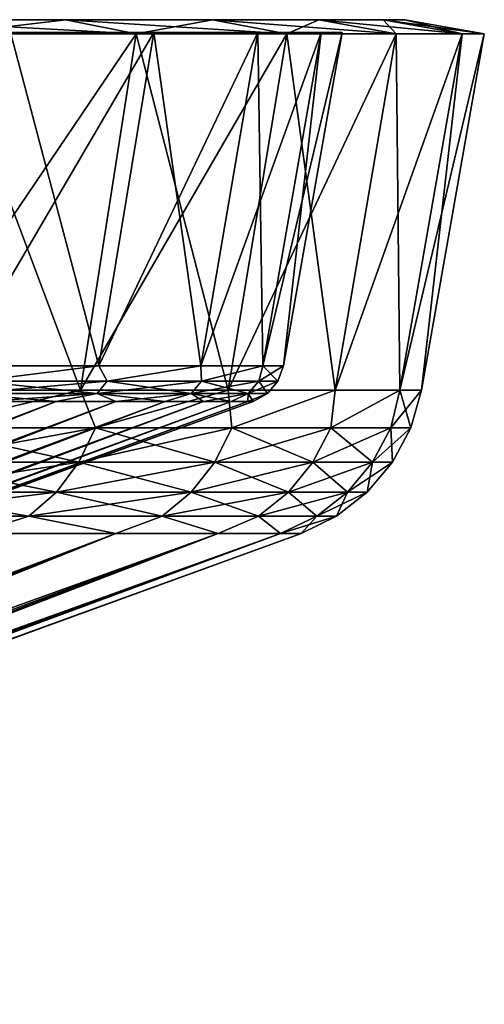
# Model space of a CAD drawing. Header units: metres. Extents: x -109 to 109, y -63 to 140.
# Tile 202 of 256: x -49 to -44, y 129 to 140. Entities that reach past the tile are written whole.
import ezdxf

# ---------------------------------------------------------------- set-up
doc = ezdxf.new("R2010")
doc.units = ezdxf.units.M
doc.layers.add('solid_502308_SW0001', color=7, linetype='CONTINUOUS')

msp = doc.modelspace()

# ---------------------------------------------------------------- linework, layer by layer
at = {"layer": 'solid_502308_SW0001'}
for points in [[(-45.081463, 140, -3.814986), (-107.918533, 140, -3.814986), (-108.149307, 140)], [(-44.850693, 140), (-45.081463, 140, -3.814986), (-108.149307, 140)], [(-107.918533, 140, 3.814986), (-44.850693, 140), (-108.149307, 140)], [(-45.770424, 140, -7.574361), (-107.229576, 140, -7.574361), (-107.918533, 140, -3.814986)], [(-45.081463, 140, -3.814986), (-45.770424, 140, -7.574361), (-107.918533, 140, -3.814986)], [(-107.918533, 140, 3.814986), (-45.081463, 140, 3.814986), (-44.850693, 140)], [(-107.918533, 140, 3.814986), (-107.229576, 140, 7.574361), (-45.081463, 140, 3.814986)], [(-46.907372, 140, -11.222939), (-106.092628, 140, -11.222939), (-107.229576, 140, -7.574361)], [(-45.770424, 140, -7.574361), (-46.907372, 140, -11.222939), (-107.229576, 140, -7.574361)], [(-107.229576, 140, 7.574361), (-45.770424, 140, 7.574361), (-45.081463, 140, 3.814986)], [(-107.229576, 140, 7.574361), (-106.092628, 140, 11.222939), (-45.770424, 140, 7.574361)], [(-48.475945, 140, -14.708169), (-104.524055, 140, -14.708169), (-106.092628, 140, -11.222939)], [(-46.907372, 140, -11.222939), (-48.475945, 140, -14.708169), (-106.092628, 140, -11.222939)], [(-106.092628, 140, 11.222939), (-46.907372, 140, 11.222939), (-45.770424, 140, 7.574361)], [(-106.092628, 140, 11.222939), (-104.524055, 140, 14.708169), (-46.907372, 140, 11.222939)], [(-48.475945, 140, -14.708169), (-50.453014, 140, -17.97867), (-104.524055, 140, -14.708169)], [(-104.524055, 140, 14.708169), (-48.475945, 140, 14.708169), (-46.907372, 140, 11.222939)], [(-104.524055, 140, 14.708169), (-102.546989, 140, 17.97867), (-48.475945, 140, 14.708169)], [(-102.546989, 140, 17.97867), (-50.453014, 140, 17.97867), (-48.475945, 140, 14.708169)], [(-49.752979, 139.850006, -18.462038), (-50.453014, 140, -17.97867), (-48.475945, 140, -14.708169)], [(-47.722721, 139.850006, 15.103584), (-48.475945, 140, 14.708169), (-50.453014, 140, 17.97867)], [(-49.752979, 139.850006, 18.462038), (-47.722721, 139.850006, 15.103584), (-50.453014, 140, 17.97867)], [(-47.722721, 139.850006, -15.103584), (-49.752979, 139.850006, -18.462038), (-48.475945, 140, -14.708169)], [(-47.722721, 139.850006, -15.103584), (-48.475945, 140, -14.708169), (-46.907372, 140, -11.222939)], [(-46.111938, 139.850006, 11.524573), (-46.907372, 140, 11.222939), (-48.475945, 140, 14.708169)], [(-47.722721, 139.850006, 15.103584), (-46.111938, 139.850006, 11.524573), (-48.475945, 140, 14.708169)], [(-46.111938, 139.850006, -11.524573), (-47.722721, 139.850006, -15.103584), (-46.907372, 140, -11.222939)], [(-46.111938, 139.850006, -11.524573), (-46.907372, 140, -11.222939), (-45.770424, 140, -7.574361)], [(-44.944408, 139.850006, 7.777832), (-45.770424, 140, 7.574361), (-46.907372, 140, 11.222939)], [(-46.111938, 139.850006, 11.524573), (-44.944408, 139.850006, 7.777832), (-46.907372, 140, 11.222939)], [(-44.944408, 139.850006, -7.777832), (-46.111938, 139.850006, -11.524573), (-45.770424, 140, -7.574361)], [(-44.944408, 139.850006, -7.777832), (-45.770424, 140, -7.574361), (-45.081463, 140, -3.814986)], [(-44.236954, 139.850006, 3.917392), (-45.081463, 140, 3.814986), (-45.770424, 140, 7.574361)], [(-44.944408, 139.850006, 7.777832), (-44.236954, 139.850006, 3.917392), (-45.770424, 140, 7.574361)], [(-44.236954, 139.850006, -3.917392), (-45.081463, 140, -3.814986), (-44.850693, 140)], [(-44.236954, 139.850006, -3.917392), (-44.944408, 139.850006, -7.777832), (-45.081463, 140, -3.814986)], [(-44, 139.850006), (-44.850693, 140), (-45.081463, 140, 3.814986)], [(-44.236954, 139.850006, 3.917392), (-44, 139.850006), (-45.081463, 140, 3.814986)], [(-44.236954, 139.850006, -3.917392), (-44.850693, 140), (-44, 139.850006)], [(-49.069427, 139.862152, -14.396585), (-49.625977, 136.297623, -14.104562), (-48.121803, 136.297623, -10.762416)], [(-47.534149, 139.862152, 10.985328), (-48.121799, 136.297623, 10.762413), (-49.625965, 136.297623, 14.104541)], [(-49.069427, 139.862152, 14.396585), (-47.534149, 139.862152, 10.985328), (-49.625965, 136.297623, 14.104541)], [(-47.534149, 139.862152, -10.985328), (-47.534149, 139.862152, 10.985328), (-49.069427, 139.862152, 14.396585)], [(-47.534149, 139.862152, -10.985328), (-49.069427, 139.862152, 14.396585), (-49.069427, 139.862152, -14.396585)], [(-47.534149, 139.862152, -10.985328), (-49.069427, 139.862152, -14.396585), (-48.121803, 136.297623, -10.762416)], [(-47.534149, 139.862152, -10.985328), (-48.121803, 136.297623, -10.762416), (-47.031445, 136.297623, -7.263332)], [(-46.421227, 139.862152, 7.413874), (-47.031445, 136.297623, 7.263334), (-48.121799, 136.297623, 10.762413)], [(-47.534149, 139.862152, 10.985328), (-46.421227, 139.862152, 7.413874), (-48.121799, 136.297623, 10.762413)], [(-46.421227, 139.862152, -7.413874), (-46.421227, 139.862152, 7.413874), (-47.534149, 139.862152, 10.985328)], [(-46.421227, 139.862152, -7.413874), (-47.534149, 139.862152, 10.985328), (-47.534149, 139.862152, -10.985328)], [(-46.421227, 139.862152, -7.413874), (-47.534149, 139.862152, -10.985328), (-47.031445, 136.297623, -7.263332)], [(-45.746887, 139.862152, 3.734235), (-46.370808, 136.297623, 3.65834), (-47.031445, 136.297623, 7.263334)], [(-46.421227, 139.862152, 7.413874), (-45.746887, 139.862152, 3.734235), (-47.031445, 136.297623, 7.263334)], [(-46.421227, 139.862152, -7.413874), (-47.031445, 136.297623, -7.263332), (-46.370808, 136.297623, -3.65834)], [(-45.746887, 139.862152, -3.734235), (-45.746887, 139.862152, 3.734235), (-46.421227, 139.862152, 7.413874)], [(-45.746887, 139.862152, -3.734235), (-46.421227, 139.862152, 7.413874), (-46.421227, 139.862152, -7.413874)], [(-45.746887, 139.862152, -3.734235), (-46.421227, 139.862152, -7.413874), (-46.370808, 136.297623, -3.65834)], [(-45.520996, 139.862152), (-46.149517, 136.297623), (-46.370808, 136.297623, 3.65834)], [(-45.746887, 139.862152, 3.734235), (-45.520996, 139.862152), (-46.370808, 136.297623, 3.65834)], [(-45.746887, 139.862152, -3.734235), (-46.370808, 136.297623, -3.65834), (-46.149517, 136.297623)], [(-45.746887, 139.862152, -3.734235), (-46.149517, 136.297623), (-45.520996, 139.862152)], [(-45.746887, 139.862152, -3.734235), (-45.520996, 139.862152), (-45.746887, 139.862152, 3.734235)], [(-50.30632, 136.037155, 18.080187), (-48.317978, 136.037155, 14.791065), (-49.752979, 139.850006, 18.462038)], [(-50.30632, 136.037155, -18.080189), (-49.752979, 139.850006, -18.462038), (-47.722721, 139.850006, -15.103584)], [(-48.317978, 136.037155, -14.791065), (-50.30632, 136.037155, -18.080189), (-47.722721, 139.850006, -15.103584)], [(-48.317978, 136.037155, 14.791065), (-47.722721, 139.850006, 15.103584), (-49.752979, 139.850006, 18.462038)], [(-48.317978, 136.037155, 14.791065), (-46.740589, 136.037155, 11.28625), (-47.722721, 139.850006, 15.103584)], [(-48.317978, 136.037155, -14.791065), (-47.722721, 139.850006, -15.103584), (-46.111938, 139.850006, -11.524573)], [(-46.740589, 136.037155, -11.286251), (-48.317978, 136.037155, -14.791065), (-46.111938, 139.850006, -11.524573)], [(-46.740589, 136.037155, 11.28625), (-46.111938, 139.850006, 11.524573), (-47.722721, 139.850006, 15.103584)], [(-46.740589, 136.037155, 11.28625), (-45.59716, 136.037155, 7.616859), (-46.111938, 139.850006, 11.524573)], [(-46.740589, 136.037155, -11.286251), (-46.111938, 139.850006, -11.524573), (-44.944408, 139.850006, -7.777832)], [(-45.59716, 136.037155, -7.61686), (-46.740589, 136.037155, -11.286251), (-44.944408, 139.850006, -7.777832)], [(-45.59716, 136.037155, 7.616859), (-44.944408, 139.850006, 7.777832), (-46.111938, 139.850006, 11.524573)], [(-45.59716, 136.037155, 7.616859), (-44.904366, 136.037155, 3.836399), (-44.944408, 139.850006, 7.777832)], [(-45.59716, 136.037155, -7.61686), (-44.944408, 139.850006, -7.777832), (-44.236954, 139.850006, -3.917392)], [(-44.904366, 136.037155, -3.8364), (-45.59716, 136.037155, -7.61686), (-44.236954, 139.850006, -3.917392)], [(-44.904366, 136.037155, 3.836399), (-44.236954, 139.850006, 3.917392), (-44.944408, 139.850006, 7.777832)], [(-44.904366, 136.037155, -3.8364), (-44, 139.850006), (-44.672306, 136.037155)], [(-44.904366, 136.037155, -3.8364), (-44.236954, 139.850006, -3.917392), (-44, 139.850006)], [(-44.904366, 136.037155, 3.836399), (-44.672306, 136.037155), (-44.236954, 139.850006, 3.917392)], [(-44.672306, 136.037155), (-44, 139.850006), (-44.236954, 139.850006, 3.917392)], [(-49.430817, 136.134613, -13.594656), (-48.121803, 136.297623, -10.762416), (-49.625977, 136.297623, -14.104562)], [(-49.430817, 136.134613, 13.594656), (-49.625965, 136.297623, 14.104541), (-48.121799, 136.297623, 10.762413)], [(-48.035603, 136.134613, 10.360193), (-49.430817, 136.134613, 13.594656), (-48.121799, 136.297623, 10.762413)], [(-49.430817, 136.134613, -13.594656), (-48.035603, 136.134613, -10.360193), (-48.121803, 136.297623, -10.762416)], [(-48.035603, 136.134613, -10.360193), (-47.031445, 136.297623, -7.263332), (-48.121803, 136.297623, -10.762416)], [(-48.035603, 136.134613, 10.360193), (-48.121799, 136.297623, 10.762413), (-47.031445, 136.297623, 7.263334)], [(-47.025326, 136.134613, 6.985626), (-48.035603, 136.134613, 10.360193), (-47.031445, 136.297623, 7.263334)], [(-48.035603, 136.134613, -10.360193), (-47.025326, 136.134613, -6.985626), (-47.031445, 136.297623, -7.263332)], [(-47.025326, 136.134613, 6.985626), (-47.031445, 136.297623, 7.263334), (-46.370808, 136.297623, 3.65834)], [(-47.025326, 136.134613, -6.985626), (-46.370808, 136.297623, -3.65834), (-47.031445, 136.297623, -7.263332)], [(-46.413639, 136.134613, 3.516591), (-47.025326, 136.134613, 6.985626), (-46.370808, 136.297623, 3.65834)], [(-47.025326, 136.134613, -6.985626), (-46.413639, 136.134613, -3.516591), (-46.370808, 136.297623, -3.65834)], [(-46.413639, 136.134613, 3.516591), (-46.370808, 136.297623, 3.65834), (-46.149517, 136.297623)], [(-46.413639, 136.134613, 3.516591), (-46.149517, 136.297623), (-46.208824, 136.134613)], [(-46.413639, 136.134613, -3.516591), (-46.208824, 136.134613), (-46.370808, 136.297623, -3.65834)], [(-46.208824, 136.134613), (-46.149517, 136.297623), (-46.370808, 136.297623, -3.65834)], [(-49.53064, 136.001434, -13.544522), (-48.140572, 136.001434, -10.321987), (-49.430817, 136.134613, -13.594656)], [(-49.53064, 136.001434, 13.544522), (-49.430817, 136.134613, 13.594656), (-48.035603, 136.134613, 10.360193)], [(-48.140572, 136.001434, 10.321987), (-49.53064, 136.001434, 13.544522), (-48.035603, 136.134613, 10.360193)], [(-48.140572, 136.001434, -10.321987), (-48.035603, 136.134613, -10.360193), (-49.430817, 136.134613, -13.594656)], [(-48.140572, 136.001434, -10.321987), (-47.134022, 136.001434, -6.959865), (-48.035603, 136.134613, -10.360193)], [(-48.140572, 136.001434, 10.321987), (-48.035603, 136.134613, 10.360193), (-47.025326, 136.134613, 6.985626)], [(-47.134022, 136.001434, 6.959865), (-48.140572, 136.001434, 10.321987), (-47.025326, 136.134613, 6.985626)], [(-47.134022, 136.001434, -6.959865), (-47.025326, 136.134613, -6.985626), (-48.035603, 136.134613, -10.360193)], [(-47.134022, 136.001434, -6.959865), (-46.52459, 136.001434, -3.503623), (-47.025326, 136.134613, -6.985626)], [(-47.134022, 136.001434, 6.959865), (-47.025326, 136.134613, 6.985626), (-46.413639, 136.134613, 3.516591)], [(-46.52459, 136.001434, 3.503623), (-47.134022, 136.001434, 6.959865), (-46.413639, 136.134613, 3.516591)], [(-46.52459, 136.001434, -3.503623), (-46.413639, 136.134613, -3.516591), (-47.025326, 136.134613, -6.985626)], [(-46.52459, 136.001434, 3.503623), (-46.208824, 136.134613), (-46.32053, 136.001434)], [(-46.52459, 136.001434, 3.503623), (-46.413639, 136.134613, 3.516591), (-46.208824, 136.134613)], [(-46.52459, 136.001434, -3.503623), (-46.32053, 136.001434), (-46.413639, 136.134613, -3.516591)], [(-46.32053, 136.001434), (-46.208824, 136.134613), (-46.413639, 136.134613, -3.516591)], [(-50.004246, 135.636414, 17.426533), (-48.317978, 136.037155, 14.791065), (-50.30632, 136.037155, 18.080187)], [(-50.004246, 135.636414, -17.426533), (-50.30632, 136.037155, -18.080189), (-48.317978, 136.037155, -14.791065)], [(-48.160305, 135.636414, 14.232731), (-48.317978, 136.037155, 14.791065), (-50.004246, 135.636414, 17.426533)], [(-50.004246, 135.636414, -17.426533), (-48.317978, 136.037155, -14.791065), (-48.160305, 135.636414, -14.232731)], [(-48.140572, 136.001434, 10.321987), (-49.32885, 135.914612, 12.785725), (-49.53064, 136.001434, 13.544522)], [(-49.53064, 136.001434, -13.544522), (-49.328861, 135.914612, -12.785745), (-48.579651, 135.914612, -11.054421)], [(-49.53064, 136.001434, -13.544522), (-48.579651, 135.914612, -11.054421), (-48.140572, 136.001434, -10.321987)], [(-48.140572, 136.001434, 10.321987), (-48.579647, 135.914612, 11.054415), (-49.32885, 135.914612, 12.785725)], [(-48.140572, 136.001434, -10.321987), (-48.579651, 135.914612, -11.054421), (-47.940632, 135.914612, -9.279473)], [(-48.140572, 136.001434, 10.321987), (-47.940636, 135.914612, 9.279479), (-48.579647, 135.914612, 11.054415)], [(-48.160305, 135.636414, 14.232731), (-46.740589, 136.037155, 11.28625), (-48.317978, 136.037155, 14.791065)], [(-48.160305, 135.636414, -14.232731), (-48.317978, 136.037155, -14.791065), (-46.740589, 136.037155, -11.286251)], [(-46.699608, 135.636414, 10.846456), (-46.740589, 136.037155, 11.28625), (-48.160305, 135.636414, 14.232731)], [(-48.160305, 135.636414, -14.232731), (-46.740589, 136.037155, -11.286251), (-46.699608, 135.636414, -10.846456)], [(-47.134022, 136.001434, 6.959865), (-47.940636, 135.914612, 9.279479), (-48.140572, 136.001434, 10.321987)], [(-48.140572, 136.001434, -10.321987), (-47.940632, 135.914612, -9.279473), (-47.414326, 135.914612, -7.467907)], [(-48.140572, 136.001434, -10.321987), (-47.414326, 135.914612, -7.467907), (-47.134022, 136.001434, -6.959865)], [(-47.134022, 136.001434, 6.959865), (-47.414326, 135.914612, 7.467911), (-47.940636, 135.914612, 9.279479)], [(-47.134022, 136.001434, 6.959865), (-47.002808, 135.914612, 5.626869), (-47.414326, 135.914612, 7.467911)], [(-47.134022, 136.001434, -6.959865), (-47.414326, 135.914612, -7.467907), (-47.002808, 135.914612, -5.626868)], [(-46.52459, 136.001434, 3.503623), (-47.002808, 135.914612, 5.626869), (-47.134022, 136.001434, 6.959865)], [(-47.134022, 136.001434, -6.959865), (-47.002808, 135.914612, -5.626868), (-46.707699, 135.914612, -3.76362)], [(-47.134022, 136.001434, -6.959865), (-46.707699, 135.914612, -3.76362), (-46.52459, 136.001434, -3.503623)], [(-46.52459, 136.001434, 3.503623), (-46.707699, 135.914612, 3.763622), (-47.002808, 135.914612, 5.626869)], [(-46.699608, 135.636414, 10.846456), (-45.59716, 136.037155, 7.616859), (-46.740589, 136.037155, 11.28625)], [(-46.699608, 135.636414, -10.846456), (-46.740589, 136.037155, -11.286251), (-45.59716, 136.037155, -7.61686)], [(-46.52459, 136.001434, 3.503623), (-46.530167, 135.914612, 1.885524), (-46.707699, 135.914612, 3.763622)], [(-46.52459, 136.001434, -3.503623), (-46.707699, 135.914612, -3.76362), (-46.530167, 135.914612, -1.885521)], [(-45.641911, 135.636414, 7.313502), (-45.59716, 136.037155, 7.616859), (-46.699608, 135.636414, 10.846456)], [(-46.699608, 135.636414, -10.846456), (-45.59716, 136.037155, -7.61686), (-45.641911, 135.636414, -7.313502)], [(-46.32053, 136.001434), (-46.470913, 135.914612), (-46.530167, 135.914612, 1.885524)], [(-46.52459, 136.001434, -3.503623), (-46.530167, 135.914612, -1.885521), (-46.470913, 135.914612)], [(-46.52459, 136.001434, 3.503623), (-46.32053, 136.001434), (-46.530167, 135.914612, 1.885524)], [(-46.52459, 136.001434, -3.503623), (-46.470913, 135.914612), (-46.32053, 136.001434)], [(-45.641911, 135.636414, 7.313502), (-44.904366, 136.037155, 3.836399), (-45.59716, 136.037155, 7.616859)], [(-45.001514, 135.636414, 3.681645), (-44.904366, 136.037155, 3.836399), (-45.641911, 135.636414, 7.313502)], [(-45.641911, 135.636414, -7.313502), (-45.59716, 136.037155, -7.61686), (-44.904366, 136.037155, -3.8364)], [(-45.641911, 135.636414, -7.313502), (-44.904366, 136.037155, -3.8364), (-45.001514, 135.636414, -3.681645)], [(-45.001514, 135.636414, -3.681645), (-44.904366, 136.037155, -3.8364), (-44.672306, 136.037155)], [(-45.001514, 135.636414, -3.681645), (-44.672306, 136.037155), (-44.787083, 135.636414)], [(-45.001514, 135.636414, 3.681645), (-44.787083, 135.636414), (-44.904366, 136.037155, 3.836399)], [(-44.787083, 135.636414), (-44.672306, 136.037155), (-44.904366, 136.037155, 3.836399)], [(-48.579647, 135.914612, 11.054415), (-61.328697, 130.878403, 5.658583), (-61.77103, 130.878403, 6.726471)], [(-49.32885, 135.914612, 12.785725), (-48.579647, 135.914612, 11.054415), (-61.77103, 130.878403, 6.726471)], [(-48.579651, 135.914612, -11.054421), (-61.77103, 130.878403, -6.72647), (-61.328697, 130.878403, -5.658582)], [(-48.579651, 135.914612, -11.054421), (-49.328861, 135.914612, -12.785745), (-61.77103, 130.878403, -6.72647)], [(-47.940636, 135.914612, 9.279479), (-60.963676, 130.878403, 4.561859), (-61.328697, 130.878403, 5.658583)], [(-48.579647, 135.914612, 11.054415), (-47.940636, 135.914612, 9.279479), (-61.328697, 130.878403, 5.658583)], [(-47.940632, 135.914612, -9.279473), (-61.328697, 130.878403, -5.658582), (-60.963676, 130.878403, -4.561858)], [(-47.940632, 135.914612, -9.279473), (-48.579651, 135.914612, -11.054421), (-61.328697, 130.878403, -5.658582)], [(-47.414326, 135.914612, 7.467911), (-60.677822, 130.878403, 3.44189), (-60.963676, 130.878403, 4.561859)], [(-47.940636, 135.914612, 9.279479), (-47.414326, 135.914612, 7.467911), (-60.963676, 130.878403, 4.561859)], [(-47.414326, 135.914612, -7.467907), (-60.963676, 130.878403, -4.561858), (-60.677822, 130.878403, -3.44189)], [(-47.414326, 135.914612, -7.467907), (-47.940632, 135.914612, -9.279473), (-60.963676, 130.878403, -4.561858)], [(-47.002808, 135.914612, 5.626869), (-60.472591, 130.878403, 2.304381), (-60.677822, 130.878403, 3.44189)], [(-47.414326, 135.914612, 7.467911), (-47.002808, 135.914612, 5.626869), (-60.677822, 130.878403, 3.44189)], [(-47.002808, 135.914612, -5.626868), (-60.677822, 130.878403, -3.44189), (-60.472591, 130.878403, -2.304381)], [(-47.002808, 135.914612, -5.626868), (-47.414326, 135.914612, -7.467907), (-60.677822, 130.878403, -3.44189)], [(-46.707699, 135.914612, 3.763622), (-60.349037, 130.878403, 1.155128), (-60.472591, 130.878403, 2.304381)], [(-47.002808, 135.914612, 5.626869), (-46.707699, 135.914612, 3.763622), (-60.472591, 130.878403, 2.304381)], [(-46.707699, 135.914612, -3.76362), (-60.472591, 130.878403, -2.304381), (-60.349037, 130.878403, -1.155127)], [(-46.707699, 135.914612, -3.76362), (-47.002808, 135.914612, -5.626868), (-60.472591, 130.878403, -2.304381)], [(-46.470913, 135.914612), (-60.307781, 130.878403), (-60.349037, 130.878403, 1.155128)], [(-46.530167, 135.914612, 1.885524), (-46.470913, 135.914612), (-60.349037, 130.878403, 1.155128)], [(-46.707699, 135.914612, 3.763622), (-46.530167, 135.914612, 1.885524), (-60.349037, 130.878403, 1.155128)], [(-46.530167, 135.914612, -1.885521), (-60.349037, 130.878403, -1.155127), (-60.307781, 130.878403)], [(-46.530167, 135.914612, -1.885521), (-46.707699, 135.914612, -3.76362), (-60.349037, 130.878403, -1.155127)], [(-46.530167, 135.914612, -1.885521), (-60.307781, 130.878403), (-46.470913, 135.914612)], [(-48.160305, 135.636414, -14.232731), (-48.33572, 135.266769, -14.144633), (-50.168247, 135.266769, -17.318666)], [(-50.004246, 135.636414, -17.426533), (-48.160305, 135.636414, -14.232731), (-50.168247, 135.266769, -17.318666)], [(-50.004246, 135.636414, 17.426533), (-50.168247, 135.266769, 17.318666), (-48.33572, 135.266769, 14.144633)], [(-48.160305, 135.636414, 14.232731), (-50.004246, 135.636414, 17.426533), (-48.33572, 135.266769, 14.144633)], [(-46.699608, 135.636414, -10.846456), (-46.884064, 135.266769, -10.779319), (-48.33572, 135.266769, -14.144633)], [(-48.160305, 135.636414, -14.232731), (-46.699608, 135.636414, -10.846456), (-48.33572, 135.266769, -14.144633)], [(-48.160305, 135.636414, 14.232731), (-48.33572, 135.266769, 14.144633), (-46.884064, 135.266769, 10.779319)], [(-46.699608, 135.636414, 10.846456), (-48.160305, 135.636414, 14.232731), (-46.884064, 135.266769, 10.779319)], [(-45.641911, 135.636414, -7.313502), (-45.832912, 135.266769, -7.268233), (-46.884064, 135.266769, -10.779319)], [(-46.699608, 135.636414, -10.846456), (-45.641911, 135.636414, -7.313502), (-46.884064, 135.266769, -10.779319)], [(-46.699608, 135.636414, 10.846456), (-46.884064, 135.266769, 10.779319), (-45.832912, 135.266769, 7.268233)], [(-45.641911, 135.636414, 7.313502), (-46.699608, 135.636414, 10.846456), (-45.832912, 135.266769, 7.268233)], [(-45.001514, 135.636414, -3.681645), (-45.196484, 135.266769, -3.658856), (-45.832912, 135.266769, -7.268233)], [(-45.641911, 135.636414, -7.313502), (-45.001514, 135.636414, -3.681645), (-45.832912, 135.266769, -7.268233)], [(-45.641911, 135.636414, 7.313502), (-45.832912, 135.266769, 7.268233), (-45.196484, 135.266769, 3.658856)], [(-45.001514, 135.636414, 3.681645), (-45.641911, 135.636414, 7.313502), (-45.196484, 135.266769, 3.658856)], [(-44.787083, 135.636414), (-44.983379, 135.266769), (-45.196484, 135.266769, -3.658856)], [(-45.001514, 135.636414, 3.681645), (-45.196484, 135.266769, 3.658856), (-44.983379, 135.266769)], [(-45.001514, 135.636414, -3.681645), (-44.787083, 135.636414), (-45.196484, 135.266769, -3.658856)], [(-45.001514, 135.636414, 3.681645), (-44.983379, 135.266769), (-44.787083, 135.636414)], [(-48.33572, 135.266769, -14.144633), (-48.576038, 134.94606, -14.02394), (-50.392933, 134.94606, -17.170889)], [(-50.168247, 135.266769, -17.318666), (-48.33572, 135.266769, -14.144633), (-50.392933, 134.94606, -17.170889)], [(-50.168247, 135.266769, 17.318666), (-50.392933, 134.94606, 17.170889), (-48.576038, 134.94606, 14.02394)], [(-48.33572, 135.266769, 14.144633), (-50.168247, 135.266769, 17.318666), (-48.576038, 134.94606, 14.02394)], [(-46.884064, 135.266769, -10.779319), (-47.136772, 134.94606, -10.687342), (-48.576038, 134.94606, -14.02394)], [(-48.33572, 135.266769, -14.144633), (-46.884064, 135.266769, -10.779319), (-48.576038, 134.94606, -14.02394)], [(-48.33572, 135.266769, 14.144633), (-48.576038, 134.94606, 14.02394), (-47.136772, 134.94606, 10.687342)], [(-46.884064, 135.266769, 10.779319), (-48.33572, 135.266769, 14.144633), (-47.136772, 134.94606, 10.687342)], [(-45.832912, 135.266769, -7.268233), (-46.094589, 134.94606, -7.206214), (-47.136772, 134.94606, -10.687342)], [(-46.884064, 135.266769, -10.779319), (-45.832912, 135.266769, -7.268233), (-47.136772, 134.94606, -10.687342)], [(-46.884064, 135.266769, 10.779319), (-47.136772, 134.94606, 10.687342), (-46.094589, 134.94606, 7.206214)], [(-45.832912, 135.266769, 7.268233), (-46.884064, 135.266769, 10.779319), (-46.094589, 134.94606, 7.206214)], [(-45.196484, 135.266769, -3.658856), (-45.463589, 134.94606, -3.627636), (-46.094589, 134.94606, -7.206214)], [(-45.832912, 135.266769, -7.268233), (-45.196484, 135.266769, -3.658856), (-46.094589, 134.94606, -7.206214)], [(-45.832912, 135.266769, 7.268233), (-46.094589, 134.94606, 7.206214), (-45.463589, 134.94606, 3.627636)], [(-45.196484, 135.266769, 3.658856), (-45.832912, 135.266769, 7.268233), (-45.463589, 134.94606, 3.627636)], [(-44.983379, 135.266769), (-45.252304, 134.94606), (-45.463589, 134.94606, -3.627636)], [(-45.196484, 135.266769, 3.658856), (-45.463589, 134.94606, 3.627636), (-45.252304, 134.94606)], [(-45.196484, 135.266769, -3.658856), (-44.983379, 135.266769), (-45.463589, 134.94606, -3.627636)], [(-45.196484, 135.266769, 3.658856), (-45.252304, 134.94606), (-44.983379, 135.266769)], [(-48.576038, 134.94606, -14.02394), (-48.870743, 134.688354, -13.875936), (-50.668457, 134.688354, -16.989672)], [(-50.392933, 134.94606, -17.170889), (-48.576038, 134.94606, -14.02394), (-50.668457, 134.688354, -16.989672)], [(-50.392933, 134.94606, 17.170889), (-50.668457, 134.688354, 16.989672), (-48.870743, 134.688354, 13.875936)], [(-48.576038, 134.94606, 14.02394), (-50.392933, 134.94606, 17.170889), (-48.870743, 134.688354, 13.875936)], [(-47.136772, 134.94606, -10.687342), (-47.446663, 134.688354, -10.57455), (-48.870743, 134.688354, -13.875936)], [(-48.576038, 134.94606, -14.02394), (-47.136772, 134.94606, -10.687342), (-48.870743, 134.688354, -13.875936)], [(-48.576038, 134.94606, 14.02394), (-48.870743, 134.688354, 13.875936), (-47.446663, 134.688354, 10.57455)], [(-47.136772, 134.94606, 10.687342), (-48.576038, 134.94606, 14.02394), (-47.446663, 134.688354, 10.57455)], [(-46.094589, 134.94606, -7.206214), (-46.415482, 134.688354, -7.130162), (-47.446663, 134.688354, -10.57455)], [(-47.136772, 134.94606, -10.687342), (-46.094589, 134.94606, -7.206214), (-47.446663, 134.688354, -10.57455)], [(-47.136772, 134.94606, 10.687342), (-47.446663, 134.688354, 10.57455), (-46.415482, 134.688354, 7.130162)], [(-46.094589, 134.94606, 7.206214), (-47.136772, 134.94606, 10.687342), (-46.415482, 134.688354, 7.130162)], [(-45.463589, 134.94606, -3.627636), (-45.791142, 134.688354, -3.589351), (-46.415482, 134.688354, -7.130162)], [(-46.094589, 134.94606, -7.206214), (-45.463589, 134.94606, -3.627636), (-46.415482, 134.688354, -7.130162)], [(-46.094589, 134.94606, 7.206214), (-46.415482, 134.688354, 7.130162), (-45.791142, 134.688354, 3.589351)], [(-45.463589, 134.94606, 3.627636), (-46.094589, 134.94606, 7.206214), (-45.791142, 134.688354, 3.589351)], [(-45.252304, 134.94606), (-45.582085, 134.688354), (-45.791142, 134.688354, -3.589351)], [(-45.463589, 134.94606, 3.627636), (-45.791142, 134.688354, 3.589351), (-45.582085, 134.688354)], [(-45.463589, 134.94606, -3.627636), (-45.252304, 134.94606), (-45.791142, 134.688354, -3.589351)], [(-45.463589, 134.94606, 3.627636), (-45.582085, 134.688354), (-45.252304, 134.94606)], [(-48.870743, 134.688354, 13.875936), (-50.668457, 134.688354, 16.989672), (-49.456272, 134.505066, 14.193583)], [(-50.668457, 134.688354, -16.989672), (-48.870743, 134.688354, -13.875936), (-49.45628, 134.505066, -14.193598)], [(-48.870743, 134.688354, -13.875936), (-47.942608, 134.505066, -10.830346), (-49.45628, 134.505066, -14.193598)], [(-48.870743, 134.688354, 13.875936), (-49.456272, 134.505066, 14.193583), (-47.942604, 134.505066, 10.830331)], [(-47.446663, 134.688354, 10.57455), (-48.870743, 134.688354, 13.875936), (-47.942604, 134.505066, 10.830331)], [(-48.870743, 134.688354, -13.875936), (-47.446663, 134.688354, -10.57455), (-47.942608, 134.505066, -10.830346)], [(-47.446663, 134.688354, -10.57455), (-46.845364, 134.505066, -7.309146), (-47.942608, 134.505066, -10.830346)], [(-47.446663, 134.688354, 10.57455), (-47.942604, 134.505066, 10.830331), (-46.84536, 134.505066, 7.309125)], [(-46.415482, 134.688354, 7.130162), (-47.446663, 134.688354, 10.57455), (-46.84536, 134.505066, 7.309125)], [(-47.446663, 134.688354, -10.57455), (-46.415482, 134.688354, -7.130162), (-46.845364, 134.505066, -7.309146)], [(-46.415482, 134.688354, -7.130162), (-46.180561, 134.505066, -3.681374), (-46.845364, 134.505066, -7.309146)], [(-46.415482, 134.688354, 7.130162), (-46.84536, 134.505066, 7.309125), (-46.180557, 134.505066, 3.68135)], [(-45.791142, 134.688354, 3.589351), (-46.415482, 134.688354, 7.130162), (-46.180557, 134.505066, 3.68135)], [(-46.415482, 134.688354, -7.130162), (-45.791142, 134.688354, -3.589351), (-46.180561, 134.505066, -3.681374)], [(-45.582085, 134.688354), (-45.957882, 134.505066), (-46.180561, 134.505066, -3.681374)], [(-45.791142, 134.688354, -3.589351), (-45.582085, 134.688354), (-46.180561, 134.505066, -3.681374)], [(-45.791142, 134.688354, 3.589351), (-46.180557, 134.505066, 3.68135), (-45.957882, 134.505066)], [(-45.791142, 134.688354, 3.589351), (-45.957882, 134.505066), (-45.582085, 134.688354)], [(-47.942608, 134.505066, -10.830346), (-60.848026, 129.468857, -5.837901), (-61.304382, 129.468857, -6.939636)], [(-49.45628, 134.505066, -14.193598), (-47.942608, 134.505066, -10.830346), (-61.304382, 129.468857, -6.939636)], [(-47.942604, 134.505066, 10.830331), (-61.304379, 129.468857, 6.93963), (-60.848026, 129.468857, 5.837894)], [(-47.942604, 134.505066, 10.830331), (-49.456272, 134.505066, 14.193583), (-61.304379, 129.468857, 6.93963)], [(-47.942604, 134.505066, 10.830331), (-60.848026, 129.468857, 5.837894), (-60.471428, 129.468857, 4.706404)], [(-46.845364, 134.505066, -7.309146), (-60.471432, 129.468857, -4.706415), (-60.848026, 129.468857, -5.837901)], [(-47.942608, 134.505066, -10.830346), (-46.845364, 134.505066, -7.309146), (-60.848026, 129.468857, -5.837901)], [(-46.845364, 134.505066, -7.309146), (-60.176517, 129.468857, -3.550944), (-60.471432, 129.468857, -4.706415)], [(-46.84536, 134.505066, 7.309125), (-60.471428, 129.468857, 4.706404), (-60.176514, 129.468857, 3.550929)], [(-46.84536, 134.505066, 7.309125), (-47.942604, 134.505066, 10.830331), (-60.471428, 129.468857, 4.706404)], [(-46.180561, 134.505066, -3.681374), (-59.964783, 129.468857, -2.377383), (-60.176517, 129.468857, -3.550944)], [(-46.845364, 134.505066, -7.309146), (-46.180561, 134.505066, -3.681374), (-60.176517, 129.468857, -3.550944)], [(-46.84536, 134.505066, 7.309125), (-60.176514, 129.468857, 3.550929), (-59.964783, 129.468857, 2.377365)], [(-46.180557, 134.505066, 3.68135), (-59.964783, 129.468857, 2.377365), (-59.837311, 129.468857, 1.191705)], [(-46.180557, 134.505066, 3.68135), (-46.84536, 134.505066, 7.309125), (-59.964783, 129.468857, 2.377365)], [(-46.180561, 134.505066, -3.681374), (-59.837315, 129.468857, -1.191718), (-59.964783, 129.468857, -2.377383)], [(-59.837315, 129.468857, -1.191718), (-45.957882, 134.505066), (-59.79475, 129.468857)], [(-46.180561, 134.505066, -3.681374), (-45.957882, 134.505066), (-59.837315, 129.468857, -1.191718)], [(-46.180557, 134.505066, 3.68135), (-59.837311, 129.468857, 1.191705), (-59.79475, 129.468857)], [(-45.957882, 134.505066), (-46.180557, 134.505066, 3.68135), (-59.79475, 129.468857)]]:
    msp.add_3dface(points, dxfattribs=at)

doc.saveas('drawing.dxf')
